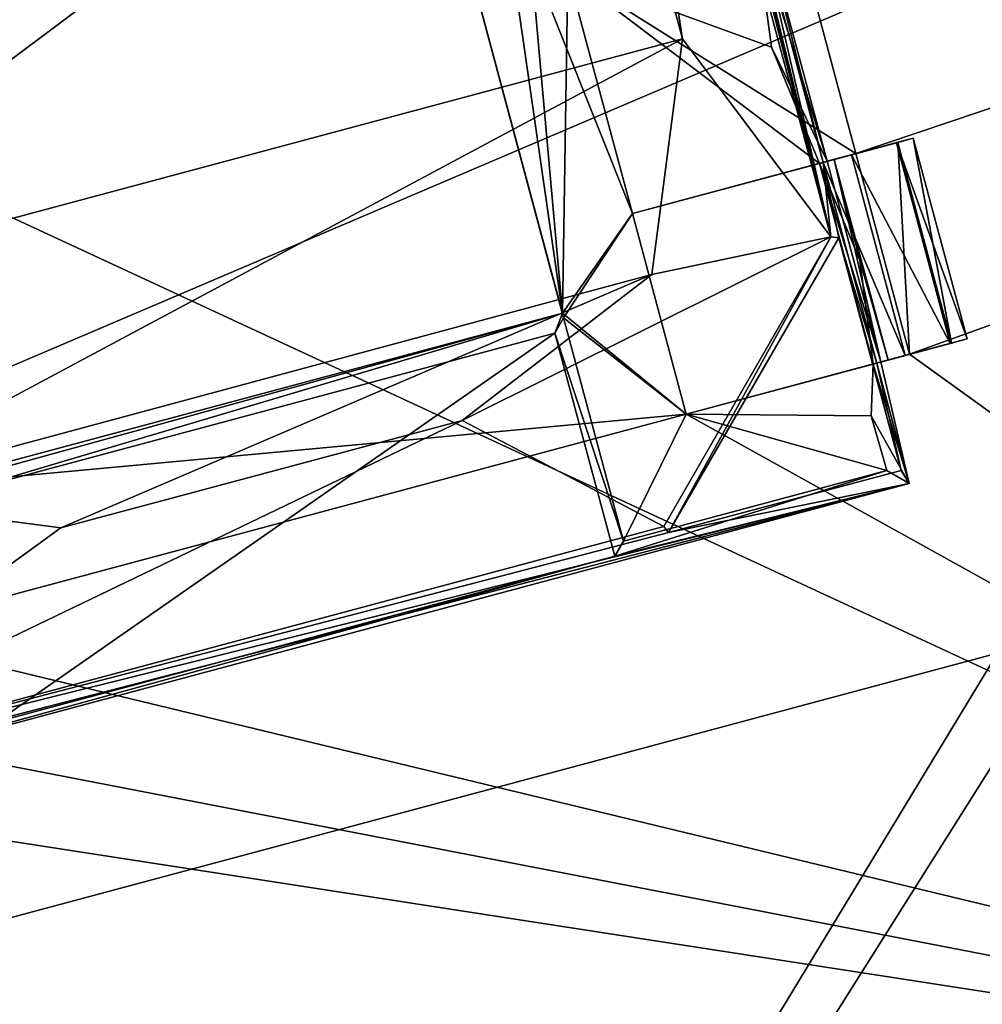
# Model space of a CAD drawing. Header units: millimetres. Extents: x -78 to 78, y -78 to 78.
# Tile 158 of 256: x 16.82 to 19.13, y -66.21 to -63.84. Entities that reach past the tile are written whole.
import ezdxf

# ---------------------------------------------------------------- set-up
doc = ezdxf.new("R2010")
doc.units = ezdxf.units.MM
doc.header["$LTSCALE"] = 41.718519
for name, color, linetype in [('10', 7, 'CONTINUOUS'), ('1460', 7, 'CONTINUOUS'), ('1597', 7, 'CONTINUOUS'), ('1629', 7, 'CONTINUOUS'), ('1653', 7, 'CONTINUOUS'), ('1745', 7, 'CONTINUOUS'), ('1769', 7, 'CONTINUOUS'), ('2704', 7, 'CONTINUOUS'), ('2720', 7, 'CONTINUOUS'), ('4233', 7, 'CONTINUOUS'), ('4247', 7, 'CONTINUOUS'), ('4260', 7, 'CONTINUOUS'), ('4275', 7, 'CONTINUOUS'), ('4276', 7, 'CONTINUOUS'), ('4280', 7, 'CONTINUOUS'), ('4281', 7, 'CONTINUOUS'), ('4290', 7, 'CONTINUOUS'), ('4293', 7, 'CONTINUOUS'), ('4294', 7, 'CONTINUOUS'), ('4300', 7, 'CONTINUOUS'), ('4315', 7, 'CONTINUOUS'), ('4326', 7, 'CONTINUOUS'), ('4327', 7, 'CONTINUOUS'), ('4331', 7, 'CONTINUOUS'), ('4336', 7, 'CONTINUOUS'), ('4343', 7, 'CONTINUOUS'), ('4344', 7, 'CONTINUOUS'), ('4355', 7, 'CONTINUOUS'), ('4361', 7, 'CONTINUOUS'), ('4372', 7, 'CONTINUOUS'), ('4374', 7, 'CONTINUOUS'), ('4384', 7, 'CONTINUOUS'), ('4395', 7, 'CONTINUOUS'), ('4396', 7, 'CONTINUOUS'), ('6', 7, 'CONTINUOUS')]:
    doc.layers.add(name, color=color, linetype=linetype)

msp = doc.modelspace()

# ---------------------------------------------------------------- linework, layer by layer
at = {"layer": '10', "linetype": 'CONTINUOUS'}
for points in [[(42.9717, -62.988, -2), (24.8716, -72.0796, -2), (0, -63, -2), (42.9717, -62.988, -2)], [(0, -63, -2), (24.8716, -72.0796, -2), (-12.2508, -63.4403, -2), (0, -63, -2)], [(-12.2508, -63.4403, -2), (24.8716, -72.0796, -2), (-12.5431, -64.3966, -2), (-12.2508, -63.4403, -2)], [(24.8716, -72.0796, -2), (-12.1176, -64.5267, -2), (-12.5431, -64.3966, -2), (24.8716, -72.0796, -2)], [(-12.1176, -64.5267, -2), (24.8716, -72.0796, -2), (-12.9863, -67.3679, -2), (-12.1176, -64.5267, -2)]]:
    msp.add_3dface(points, dxfattribs=at)
at = {"layer": '1460', "color": 7, "linetype": 'CONTINUOUS'}
for points in [[(18.6964, -61.6621, 22.2), (20.0402, -62.5258, 22.2), (19.5246, -64.7531, 22.2), (18.6964, -61.6621, 22.2)], [(19.1711, -65.3654, 22.2), (22.4946, -68.451, 22.2), (16.0801, -66.1937, 22.2), (19.1711, -65.3654, 22.2)], [(22.4946, -68.451, 22.2), (14.7446, -70.5276, 22.2), (15.7007, -66.1437, 22.2), (22.4946, -68.451, 22.2)], [(16.0801, -66.1937, 22.2), (22.4946, -68.451, 22.2), (15.7007, -66.1437, 22.2), (16.0801, -66.1937, 22.2)]]:
    msp.add_3dface(points, dxfattribs=at)
at = {"layer": '1597', "color": 7, "linetype": 'CONTINUOUS'}
for points in [[(19.1711, -65.3654, 22.2), (16.0801, -66.1937, 22.2), (19.1711, -65.3654, 23.2), (19.1711, -65.3654, 22.2)], [(19.1711, -65.3654, 23.2), (16.0801, -66.1937, 22.2), (16.0801, -66.1937, 23.2), (19.1711, -65.3654, 23.2)]]:
    msp.add_3dface(points, dxfattribs=at)
at = {"layer": '1629', "color": 7, "linetype": 'CONTINUOUS'}
for points in [[(18.6964, -61.6621, 23.2), (19.5246, -64.7531, 23.2), (19.7467, -62.6474, 23.2), (18.6964, -61.6621, 23.2)], [(15.2391, -71.8492, 23.2), (22.7271, -69.8428, 23.2), (19.4747, -65.1325, 23.2), (15.2391, -71.8492, 23.2)], [(15.2391, -71.8492, 23.2), (19.4747, -65.1325, 23.2), (19.1711, -65.3654, 23.2), (15.2391, -71.8492, 23.2)], [(15.2391, -71.8492, 23.2), (19.1711, -65.3654, 23.2), (16.0801, -66.1937, 23.2), (15.2391, -71.8492, 23.2)]]:
    msp.add_3dface(points, dxfattribs=at)
at = {"layer": '1653', "color": 7, "linetype": 'CONTINUOUS'}
for points in [[(18.6964, -61.6621, 22.2), (19.5246, -64.7531, 22.2), (18.6964, -61.6621, 23.2), (18.6964, -61.6621, 22.2)], [(18.6964, -61.6621, 23.2), (19.5246, -64.7531, 22.2), (19.5246, -64.7531, 23.2), (18.6964, -61.6621, 23.2)]]:
    msp.add_3dface(points, dxfattribs=at)
at = {"layer": '1745', "linetype": 'CONTINUOUS'}
for points in [[(5.6861, -57.4915, 28.7), (7.9703, -75.9162, 28.7), (23.0088, -52.9929, 28.7), (5.6861, -57.4915, 28.7)], [(7.9703, -75.9162, 28.7), (31.0424, -69.7372, 28.7), (23.0088, -52.9929, 28.7), (7.9703, -75.9162, 28.7)]]:
    msp.add_3dface(points, dxfattribs=at)
at = {"layer": '1769', "linetype": 'CONTINUOUS'}
for points in [[(27.6073, -68.005, 26.2), (12.3647, -57.1714, 26.2), (14.9868, -55.9316, 26.2), (27.6073, -68.005, 26.2)], [(24.562, -60.6528, 26.2), (27.6073, -68.005, 26.2), (14.9868, -55.9316, 26.2), (24.562, -60.6528, 26.2)], [(27.6073, -68.005, 26.2), (10.352, -59.2515, 26.2), (12.3647, -57.1714, 26.2), (27.6073, -68.005, 26.2)], [(27.6073, -68.005, 26.2), (10.0938, -72.6977, 26.2), (10.352, -59.2515, 26.2), (27.6073, -68.005, 26.2)]]:
    msp.add_3dface(points, dxfattribs=at)
at = {"layer": '2704', "linetype": 'CONTINUOUS'}
for points in [[(18.8299, -64.1629, 21.67), (41.111, -56.6558, 21.67), (18.6746, -63.5833, 21.67), (18.8299, -64.1629, 21.67)], [(18.9593, -64.6459, 21.67), (41.111, -56.6558, 21.67), (18.8299, -64.1629, 21.67), (18.9593, -64.6459, 21.67)], [(21.6343, -66.5726, 21.67), (41.111, -56.6558, 21.67), (18.9593, -64.6459, 21.67), (21.6343, -66.5726, 21.67)], [(17.5861, -62.5418, 21.67), (18.1233, -64.5466, 21.67), (17.852, -62.665, 21.67), (17.5861, -62.5418, 21.67)], [(17.852, -62.665, 21.67), (18.1233, -64.5466, 21.67), (18.0073, -63.2445, 21.67), (17.852, -62.665, 21.67)], [(18.0073, -63.2445, 21.67), (18.1233, -64.5466, 21.67), (18.1367, -63.7275, 21.67), (18.0073, -63.2445, 21.67)], [(18.1367, -63.7275, 21.67), (18.8299, -64.1629, 21.67), (18.6746, -63.5833, 21.67), (18.1367, -63.7275, 21.67)], [(18.1233, -64.5466, 21.67), (18.292, -64.307, 21.67), (18.1367, -63.7275, 21.67), (18.1233, -64.5466, 21.67)], [(18.292, -64.307, 21.67), (18.8299, -64.1629, 21.67), (18.1367, -63.7275, 21.67), (18.292, -64.307, 21.67)], [(18.1233, -64.5466, 21.67), (18.4214, -64.79, 21.67), (18.292, -64.307, 21.67), (18.1233, -64.5466, 21.67)], [(18.1233, -64.5466, 21.67), (16.5778, -64.9607, 21.67), (18.4214, -64.79, 21.67), (18.1233, -64.5466, 21.67)], [(18.4214, -64.79, 21.67), (21.6343, -66.5726, 21.67), (18.9593, -64.6459, 21.67), (18.4214, -64.79, 21.67)], [(21.6343, -66.5726, 21.67), (18.4214, -64.79, 21.67), (16.4413, -65.3206, 21.67), (21.6343, -66.5726, 21.67)], [(18.4214, -64.79, 21.67), (16.5778, -64.9607, 21.67), (16.4413, -65.3206, 21.67), (18.4214, -64.79, 21.67)], [(15.9033, -65.4647, 21.67), (21.6343, -66.5726, 21.67), (16.4413, -65.3206, 21.67), (15.9033, -65.4647, 21.67)], [(1.5817, -66.2502, 21.67), (21.6343, -66.5726, 21.67), (15.9033, -65.4647, 21.67), (1.5817, -66.2502, 21.67)]]:
    msp.add_3dface(points, dxfattribs=at)
at = {"layer": '2720', "linetype": 'CONTINUOUS'}
for points in [[(41.1445, -56.6314, 20.074), (21.6494, -66.5677, 20.074), (10.8402, -61.5525, 20.074), (41.1445, -56.6314, 20.074)], [(21.6494, -66.5677, 20.074), (-21.6345, -66.5726, 20.074), (-10.8683, -61.5475, 20.074), (21.6494, -66.5677, 20.074)], [(10.8402, -61.5525, 20.074), (21.6494, -66.5677, 20.074), (-10.8683, -61.5475, 20.074), (10.8402, -61.5525, 20.074)]]:
    msp.add_3dface(points, dxfattribs=at)
at = {"layer": '4233', "linetype": 'CONTINUOUS'}
for points in [[(17.5861, -62.5418, 21.67), (17.5829, -62.53, 21.845), (18.1264, -64.5585, 21.845), (17.5861, -62.5418, 21.67)], [(18.1233, -64.5466, 21.67), (17.5861, -62.5418, 21.67), (18.1264, -64.5585, 21.845), (18.1233, -64.5466, 21.67)]]:
    msp.add_3dface(points, dxfattribs=at)
at = {"layer": '4247', "linetype": 'CONTINUOUS'}
for points in [[(16.5778, -64.9607, 21.67), (18.1233, -64.5466, 21.67), (16.5809, -64.9726, 21.845), (16.5778, -64.9607, 21.67)], [(16.5809, -64.9726, 21.845), (18.1233, -64.5466, 21.67), (16.6173, -64.9936, 22.27), (16.5809, -64.9726, 21.845)], [(16.6173, -64.9936, 22.27), (18.1233, -64.5466, 21.67), (18.1054, -64.5949, 22.27), (16.6173, -64.9936, 22.27)], [(18.1233, -64.5466, 21.67), (18.1264, -64.5585, 21.845), (18.1054, -64.5949, 22.27), (18.1233, -64.5466, 21.67)]]:
    msp.add_3dface(points, dxfattribs=at)
at = {"layer": '4260', "linetype": 'CONTINUOUS'}
for points in [[(18.292, -64.307, 21.67), (18.4214, -64.79, 21.67), (18.292, -64.307, 21.845), (18.292, -64.307, 21.67)], [(18.4214, -64.79, 21.67), (18.4214, -64.79, 21.845), (18.292, -64.307, 21.845), (18.4214, -64.79, 21.67)]]:
    msp.add_3dface(points, dxfattribs=at)
at = {"layer": '4275', "linetype": 'CONTINUOUS'}
for points in [[(18.7421, -64.1864, 21.8612), (18.9681, -64.1259, 21.896), (18.9306, -64.1359, 21.7623), (18.7421, -64.1864, 21.8612)], [(18.9681, -64.1259, 21.896), (18.7421, -64.1864, 21.8612), (18.7779, -64.1768, 22.1544), (18.9681, -64.1259, 21.896)], [(18.9274, -64.1368, 22.5598), (18.9681, -64.1259, 22.421), (18.7604, -64.1815, 22.4493), (18.9274, -64.1368, 22.5598)], [(18.7604, -64.1815, 22.4493), (18.9681, -64.1259, 22.421), (18.7779, -64.1768, 22.1544), (18.7604, -64.1815, 22.4493)], [(18.9681, -64.1259, 22.421), (18.9681, -64.1259, 21.896), (18.7779, -64.1768, 22.1544), (18.9681, -64.1259, 22.421)], [(18.8299, -64.1629, 21.67), (18.292, -64.307, 21.845), (18.9306, -64.1359, 21.7623), (18.8299, -64.1629, 21.67)], [(18.292, -64.307, 21.845), (18.7421, -64.1864, 21.8612), (18.9306, -64.1359, 21.7623), (18.292, -64.307, 21.845)], [(18.7508, -64.1841, 22.6698), (18.8191, -64.1658, 22.652), (18.9274, -64.1368, 22.5598), (18.7508, -64.1841, 22.6698)], [(18.7508, -64.1841, 22.6698), (18.9274, -64.1368, 22.5598), (18.7604, -64.1815, 22.4493), (18.7508, -64.1841, 22.6698)], [(18.8299, -64.1629, 21.67), (18.292, -64.307, 21.67), (18.292, -64.307, 21.845), (18.8299, -64.1629, 21.67)]]:
    msp.add_3dface(points, dxfattribs=at)
at = {"layer": '4276', "linetype": 'CONTINUOUS'}
for points in [[(18.4214, -64.79, 21.67), (18.9593, -64.6459, 21.67), (19.06, -64.6189, 21.7623), (18.4214, -64.79, 21.67)], [(18.4214, -64.79, 21.845), (18.4214, -64.79, 21.67), (19.06, -64.6189, 21.7623), (18.4214, -64.79, 21.845)], [(18.8712, -64.6695, 21.8612), (18.4214, -64.79, 21.845), (19.06, -64.6189, 21.7623), (18.8712, -64.6695, 21.8612)], [(18.9073, -64.6598, 22.1557), (18.8712, -64.6695, 21.8612), (19.0976, -64.6088, 21.896), (18.9073, -64.6598, 22.1557)], [(19.0976, -64.6088, 21.896), (18.8712, -64.6695, 21.8612), (19.06, -64.6189, 21.7623), (19.0976, -64.6088, 21.896)], [(18.8898, -64.6645, 22.4493), (18.9073, -64.6598, 22.1557), (19.0976, -64.6088, 22.421), (18.8898, -64.6645, 22.4493)], [(19.0568, -64.6197, 22.5598), (18.8898, -64.6645, 22.4493), (19.0976, -64.6088, 22.421), (19.0568, -64.6197, 22.5598)], [(18.9485, -64.6488, 22.652), (18.8898, -64.6645, 22.4493), (19.0568, -64.6197, 22.5598), (18.9485, -64.6488, 22.652)], [(19.0976, -64.6088, 22.421), (18.9073, -64.6598, 22.1557), (19.0976, -64.6088, 21.896), (19.0976, -64.6088, 22.421)], [(18.8802, -64.6671, 22.6698), (18.8898, -64.6645, 22.4493), (18.9485, -64.6488, 22.652), (18.8802, -64.6671, 22.6698)]]:
    msp.add_3dface(points, dxfattribs=at)
at = {"layer": '4280', "linetype": 'CONTINUOUS'}
for points in [[(16.6173, -64.9936, 22.27), (18.1054, -64.5949, 22.27), (16.7613, -65.5309, 22.27), (16.6173, -64.9936, 22.27)], [(16.7613, -65.5309, 22.27), (18.1054, -64.5949, 22.27), (18.2494, -65.1322, 22.27), (16.7613, -65.5309, 22.27)]]:
    msp.add_3dface(points, dxfattribs=at)
at = {"layer": '4281', "linetype": 'CONTINUOUS'}
for points in [[(18.1264, -64.5585, 21.845), (17.5829, -62.53, 21.845), (18.292, -64.307, 21.845), (18.1264, -64.5585, 21.845)], [(18.292, -64.307, 21.845), (17.5829, -62.53, 21.845), (18.1367, -63.7275, 21.845), (18.292, -64.307, 21.845)], [(18.5865, -63.6069, 21.845), (18.6268, -63.9068, 21.845), (18.1367, -63.7275, 21.845), (18.5865, -63.6069, 21.845)], [(18.7421, -64.1864, 21.8612), (18.292, -64.307, 21.845), (18.1367, -63.7275, 21.845), (18.7421, -64.1864, 21.8612)], [(18.6268, -63.9068, 21.845), (18.7421, -64.1864, 21.8612), (18.1367, -63.7275, 21.845), (18.6268, -63.9068, 21.845)], [(18.4214, -64.79, 21.845), (18.1264, -64.5585, 21.845), (18.292, -64.307, 21.845), (18.4214, -64.79, 21.845)], [(18.2704, -65.0958, 21.845), (18.1264, -64.5585, 21.845), (18.4214, -64.79, 21.845), (18.2704, -65.0958, 21.845)], [(18.8712, -64.6695, 21.8612), (18.8667, -64.7938, 21.845), (18.4214, -64.79, 21.845), (18.8712, -64.6695, 21.8612)], [(18.9043, -64.9259, 21.845), (18.2704, -65.0958, 21.845), (18.4214, -64.79, 21.845), (18.9043, -64.9259, 21.845)], [(18.8667, -64.7938, 21.845), (18.9043, -64.9259, 21.845), (18.4214, -64.79, 21.845), (18.8667, -64.7938, 21.845)]]:
    msp.add_3dface(points, dxfattribs=at)
at = {"layer": '4290', "linetype": 'CONTINUOUS'}
for points in [[(18.9681, -64.1259, 21.896), (19.06, -64.6189, 21.7623), (18.9306, -64.1359, 21.7623), (18.9681, -64.1259, 21.896)], [(19.0976, -64.6088, 21.896), (19.06, -64.6189, 21.7623), (18.9681, -64.1259, 21.896), (19.0976, -64.6088, 21.896)], [(18.9593, -64.6459, 21.67), (18.8299, -64.1629, 21.67), (18.9306, -64.1359, 21.7623), (18.9593, -64.6459, 21.67)], [(19.06, -64.6189, 21.7623), (18.9593, -64.6459, 21.67), (18.9306, -64.1359, 21.7623), (19.06, -64.6189, 21.7623)]]:
    msp.add_3dface(points, dxfattribs=at)
at = {"layer": '4293', "linetype": 'CONTINUOUS'}
for points in [[(18.1054, -64.5949, 22.27), (18.1264, -64.5585, 21.845), (18.2704, -65.0958, 21.845), (18.1054, -64.5949, 22.27)], [(18.1054, -64.5949, 22.27), (18.2704, -65.0958, 21.845), (18.2494, -65.1322, 22.27), (18.1054, -64.5949, 22.27)]]:
    msp.add_3dface(points, dxfattribs=at)
at = {"layer": '4294', "linetype": 'CONTINUOUS'}
for points in [[(18.2704, -65.0958, 21.845), (18.9043, -64.9259, 21.845), (18.2494, -65.1322, 22.27), (18.2704, -65.0958, 21.845)], [(18.9043, -64.9259, 21.845), (18.9579, -64.9568, 22.47), (18.2494, -65.1322, 22.27), (18.9043, -64.9259, 21.845)], [(18.9579, -64.9568, 22.47), (16.0601, -65.7333, 22.47), (18.2494, -65.1322, 22.27), (18.9579, -64.9568, 22.47)], [(16.0601, -65.7333, 22.47), (16.7613, -65.5309, 22.27), (18.2494, -65.1322, 22.27), (16.0601, -65.7333, 22.47)]]:
    msp.add_3dface(points, dxfattribs=at)
at = {"layer": '4300', "linetype": 'CONTINUOUS'}
for points in [[(19.0976, -64.6088, 22.421), (19.0976, -64.6088, 21.896), (18.9681, -64.1259, 22.421), (19.0976, -64.6088, 22.421)], [(19.0976, -64.6088, 21.896), (18.9681, -64.1259, 21.896), (18.9681, -64.1259, 22.421), (19.0976, -64.6088, 21.896)]]:
    msp.add_3dface(points, dxfattribs=at)
at = {"layer": '4315', "linetype": 'CONTINUOUS'}
for points in [[(19.0976, -64.6088, 22.421), (18.9681, -64.1259, 22.421), (18.9274, -64.1368, 22.5598), (19.0976, -64.6088, 22.421)], [(18.8191, -64.1658, 22.652), (19.0568, -64.6197, 22.5598), (18.9274, -64.1368, 22.5598), (18.8191, -64.1658, 22.652)], [(19.0568, -64.6197, 22.5598), (19.0976, -64.6088, 22.421), (18.9274, -64.1368, 22.5598), (19.0568, -64.6197, 22.5598)], [(18.9485, -64.6488, 22.652), (19.0568, -64.6197, 22.5598), (18.8191, -64.1658, 22.652), (18.9485, -64.6488, 22.652)]]:
    msp.add_3dface(points, dxfattribs=at)
at = {"layer": '4326', "linetype": 'CONTINUOUS'}
for points in [[(18.9485, -64.6488, 22.652), (18.8191, -64.1658, 22.652), (18.7508, -64.1841, 22.6698), (18.9485, -64.6488, 22.652)], [(18.8802, -64.6671, 22.6698), (18.9485, -64.6488, 22.652), (18.7508, -64.1841, 22.6698), (18.8802, -64.6671, 22.6698)]]:
    msp.add_3dface(points, dxfattribs=at)
at = {"layer": '4327', "linetype": 'CONTINUOUS'}
for points in [[(18.7779, -64.1768, 22.1544), (18.7421, -64.1864, 21.8612), (18.8397, -64.4191, 21.9003), (18.7779, -64.1768, 22.1544)], [(18.8898, -64.6645, 22.4493), (18.7604, -64.1815, 22.4493), (18.7779, -64.1768, 22.1544), (18.8898, -64.6645, 22.4493)], [(18.9073, -64.6598, 22.1557), (18.8898, -64.6645, 22.4493), (18.7779, -64.1768, 22.1544), (18.9073, -64.6598, 22.1557)], [(18.9073, -64.6598, 22.1557), (18.7779, -64.1768, 22.1544), (18.8397, -64.4191, 21.9003), (18.9073, -64.6598, 22.1557)], [(18.8712, -64.6695, 21.8612), (18.9073, -64.6598, 22.1557), (18.8397, -64.4191, 21.9003), (18.8712, -64.6695, 21.8612)]]:
    msp.add_3dface(points, dxfattribs=at)
at = {"layer": '4331', "linetype": 'CONTINUOUS'}
for points in [[(18.7604, -64.1815, 22.4493), (18.5865, -63.6069, 21.845), (18.6051, -63.602, 22.4513), (18.7604, -64.1815, 22.4493)], [(18.6268, -63.9068, 21.845), (18.5865, -63.6069, 21.845), (18.7604, -64.1815, 22.4493), (18.6268, -63.9068, 21.845)], [(18.7421, -64.1864, 21.8612), (18.6268, -63.9068, 21.845), (18.7604, -64.1815, 22.4493), (18.7421, -64.1864, 21.8612)], [(18.8898, -64.6645, 22.4493), (18.7421, -64.1864, 21.8612), (18.7604, -64.1815, 22.4493), (18.8898, -64.6645, 22.4493)], [(18.8712, -64.6695, 21.8612), (18.7421, -64.1864, 21.8612), (18.8898, -64.6645, 22.4493), (18.8712, -64.6695, 21.8612)], [(18.8667, -64.7938, 21.845), (18.8712, -64.6695, 21.8612), (18.9579, -64.9568, 22.47), (18.8667, -64.7938, 21.845)], [(18.9579, -64.9568, 22.47), (18.8712, -64.6695, 21.8612), (18.8898, -64.6645, 22.4493), (18.9579, -64.9568, 22.47)], [(18.9043, -64.9259, 21.845), (18.8667, -64.7938, 21.845), (18.9579, -64.9568, 22.47), (18.9043, -64.9259, 21.845)]]:
    msp.add_3dface(points, dxfattribs=at)
at = {"layer": '4336', "linetype": 'CONTINUOUS'}
for points in [[(18.5955, -63.6045, 22.6698), (18.7508, -64.1841, 22.6698), (18.6051, -63.602, 22.4513), (18.5955, -63.6045, 22.6698)], [(18.7508, -64.1841, 22.6698), (18.7604, -64.1815, 22.4493), (18.6051, -63.602, 22.4513), (18.7508, -64.1841, 22.6698)]]:
    msp.add_3dface(points, dxfattribs=at)
at = {"layer": '4343', "linetype": 'CONTINUOUS'}
msp.add_3dface([(18.7421, -64.1864, 21.8612), (18.8712, -64.6695, 21.8612), (18.8397, -64.4191, 21.9003), (18.7421, -64.1864, 21.8612)], dxfattribs=at)
at = {"layer": '4344', "linetype": 'CONTINUOUS'}
for points in [[(18.8802, -64.6671, 22.6698), (18.9579, -64.9568, 22.67), (18.8898, -64.6645, 22.4493), (18.8802, -64.6671, 22.6698)], [(18.9579, -64.9568, 22.67), (18.9579, -64.9568, 22.47), (18.8898, -64.6645, 22.4493), (18.9579, -64.9568, 22.67)]]:
    msp.add_3dface(points, dxfattribs=at)
at = {"layer": '4355', "linetype": 'CONTINUOUS'}
for points in [[(18.77, -64.3635, 23.47), (18.1814, -62.0591, 22.6698), (18.0905, -61.8276, 23.47), (18.77, -64.3635, 23.47)], [(18.3108, -62.542, 22.6698), (18.1814, -62.0591, 22.6698), (18.77, -64.3635, 23.47), (18.3108, -62.542, 22.6698)], [(18.3108, -62.542, 22.6698), (18.77, -64.3635, 23.47), (18.4661, -63.1216, 22.6698), (18.3108, -62.542, 22.6698)], [(18.4661, -63.1216, 22.6698), (18.77, -64.3635, 23.47), (18.5955, -63.6045, 22.6698), (18.4661, -63.1216, 22.6698)], [(18.5955, -63.6045, 22.6698), (18.77, -64.3635, 23.47), (18.7508, -64.1841, 22.6698), (18.5955, -63.6045, 22.6698)], [(18.7508, -64.1841, 22.6698), (18.77, -64.3635, 23.47), (18.7887, -64.366, 22.97), (18.7508, -64.1841, 22.6698)], [(18.8802, -64.6671, 22.6698), (18.7508, -64.1841, 22.6698), (18.7887, -64.366, 22.97), (18.8802, -64.6671, 22.6698)], [(18.9386, -64.9253, 22.97), (18.8802, -64.6671, 22.6698), (18.7887, -64.366, 22.97), (18.9386, -64.9253, 22.97)], [(18.9579, -64.9568, 22.67), (18.8802, -64.6671, 22.6698), (18.9386, -64.9253, 22.97), (18.9579, -64.9568, 22.67)]]:
    msp.add_3dface(points, dxfattribs=at)
at = {"layer": '4361', "linetype": 'CONTINUOUS'}
for points in [[(18.9579, -64.9568, 22.67), (16.0536, -65.7091, 22.67), (18.9579, -64.9568, 22.47), (18.9579, -64.9568, 22.67)], [(18.9579, -64.9568, 22.47), (16.0536, -65.7091, 22.67), (16.0601, -65.7333, 22.47), (18.9579, -64.9568, 22.47)]]:
    msp.add_3dface(points, dxfattribs=at)
at = {"layer": '4372', "linetype": 'CONTINUOUS'}
for points in [[(18.77, -64.3635, 23.47), (18.0905, -61.8276, 23.47), (18.4123, -63.8866, 23.47), (18.77, -64.3635, 23.47)], [(18.4123, -63.8866, 23.47), (18.0905, -61.8276, 23.47), (18.1535, -62.9207, 23.47), (18.4123, -63.8866, 23.47)], [(18.77, -64.3635, 23.47), (18.4123, -63.8866, 23.47), (18.3383, -64.454, 23.47), (18.77, -64.3635, 23.47)], [(18.3677, -65.0602, 23.47), (18.77, -64.3635, 23.47), (17.8819, -64.8051, 23.47), (18.3677, -65.0602, 23.47)], [(17.8819, -64.8051, 23.47), (18.77, -64.3635, 23.47), (18.3383, -64.454, 23.47), (17.8819, -64.8051, 23.47)], [(16.0734, -65.6749, 23.47), (18.3677, -65.0602, 23.47), (17.8819, -64.8051, 23.47), (16.0734, -65.6749, 23.47)], [(16.916, -65.064, 23.47), (16.0734, -65.6749, 23.47), (17.8819, -64.8051, 23.47), (16.916, -65.064, 23.47)], [(16.3486, -64.99, 23.47), (16.0734, -65.6749, 23.47), (16.916, -65.064, 23.47), (16.3486, -64.99, 23.47)]]:
    msp.add_3dface(points, dxfattribs=at)
at = {"layer": '4374', "linetype": 'CONTINUOUS'}
for points in [[(18.1535, -62.9207, 23.47), (15.7386, -63.5677, 23.47), (15.9975, -64.5336, 23.47), (18.1535, -62.9207, 23.47)], [(18.4123, -63.8866, 23.47), (18.1535, -62.9207, 23.47), (15.9975, -64.5336, 23.47), (18.4123, -63.8866, 23.47)], [(18.4123, -63.8866, 23.47), (15.9975, -64.5336, 23.47), (16.3486, -64.99, 23.47), (18.4123, -63.8866, 23.47)], [(18.4123, -63.8866, 23.47), (16.3486, -64.99, 23.47), (18.3383, -64.454, 23.47), (18.4123, -63.8866, 23.47)], [(16.3486, -64.99, 23.47), (16.916, -65.064, 23.47), (18.3383, -64.454, 23.47), (16.3486, -64.99, 23.47)], [(16.916, -65.064, 23.47), (17.8819, -64.8051, 23.47), (18.3383, -64.454, 23.47), (16.916, -65.064, 23.47)]]:
    msp.add_3dface(points, dxfattribs=at)
at = {"layer": '4384', "linetype": 'CONTINUOUS'}
for points in [[(18.3792, -65.0752, 22.97), (18.77, -64.3635, 23.47), (18.3677, -65.0602, 23.47), (18.3792, -65.0752, 22.97)], [(18.7887, -64.366, 22.97), (18.77, -64.3635, 23.47), (18.3792, -65.0752, 22.97), (18.7887, -64.366, 22.97)]]:
    msp.add_3dface(points, dxfattribs=at)
at = {"layer": '4395', "linetype": 'CONTINUOUS'}
msp.add_3dface([(18.9386, -64.9253, 22.97), (18.7887, -64.366, 22.97), (18.3792, -65.0752, 22.97), (18.9386, -64.9253, 22.97)], dxfattribs=at)
at = {"layer": '4396', "linetype": 'CONTINUOUS'}
for points in [[(18.9579, -64.9568, 22.67), (18.9386, -64.9253, 22.97), (18.3792, -65.0752, 22.97), (18.9579, -64.9568, 22.67)], [(16.0536, -65.7091, 22.67), (18.9579, -64.9568, 22.67), (16.0734, -65.6749, 23.47), (16.0536, -65.7091, 22.67)], [(18.9579, -64.9568, 22.67), (18.3792, -65.0752, 22.97), (16.0734, -65.6749, 23.47), (18.9579, -64.9568, 22.67)], [(18.3792, -65.0752, 22.97), (18.3677, -65.0602, 23.47), (16.0734, -65.6749, 23.47), (18.3792, -65.0752, 22.97)]]:
    msp.add_3dface(points, dxfattribs=at)
at = {"layer": '6', "linetype": 'CONTINUOUS'}
for points in [[(9, -51.3567), (9, -68), (47.73, -51.48), (9, -51.3567)], [(47.73, -51.48), (9, -68), (40.1574, -64.0534), (47.73, -51.48)], [(8.4139, -69.4139), (7, -70), (40.1574, -64.0534), (8.4139, -69.4139)], [(40.1574, -64.0534), (7, -70), (19.9788, -72.9), (40.1574, -64.0534)], [(9, -68), (8.4139, -69.4139), (40.1574, -64.0534), (9, -68)]]:
    msp.add_3dface(points, dxfattribs=at)

doc.saveas('drawing.dxf')
